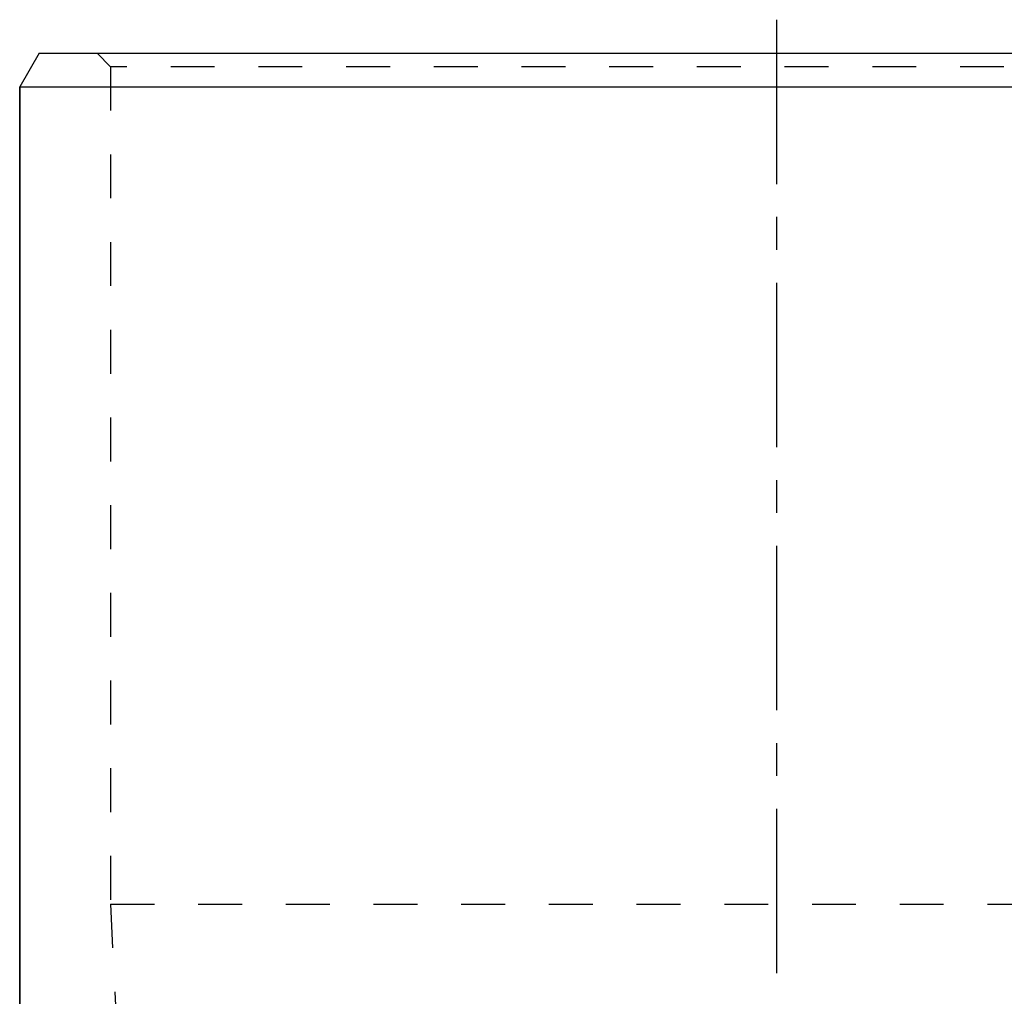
# Model space of a CAD drawing. Header units: millimetres. Extents: x 287 to 713, y 310 to 690.
# Tile 11 of 16: x 388 to 534, y 545 to 690. Entities that reach past the tile are written whole.
import ezdxf

# ---------------------------------------------------------------- set-up
doc = ezdxf.new("R2010")
doc.units = ezdxf.units.MM
doc.header["$LTSCALE"] = 65.185185
doc.linetypes.add('CENTER', pattern=[0.6, 0.375, -0.075, 0.075, -0.075])
doc.linetypes.add('HIDDEN', pattern=[0.2, 0.1, -0.1])
doc.layers.get('0').update_dxf_attribs({"linetype": 'CONTINUOUS'})
doc.layers.add('FASEN', color=7, linetype='CONTINUOUS')
doc.layers.add('KOERPER', color=7, linetype='CONTINUOUS')

msp = doc.modelspace()

# ---------------------------------------------------------------- linework, layer by layer
at = {"color": 2, "linetype": 'CENTER'}
msp.add_line((500, 690), (500, 310), dxfattribs=at)
at = {"layer": 'FASEN', "color": 7, "linetype": 'Continuous'}
for p, q in [((390.39, 685), (387.5, 680)), ((390.39, 685), (609.61, 685)), ((387.5, 529.2), (387.5, 680)), ((387.5, 680), (612.5, 680))]:
    msp.add_line(p, q, dxfattribs=at)
at = {"layer": 'FASEN', "color": 8, "linetype": 'HIDDEN'}
for p, q in [((401, 683), (399, 685)), ((401, 683), (401, 558.5)), ((599, 683), (401, 683))]:
    msp.add_line(p, q, dxfattribs=at)
at = {"layer": 'KOERPER', "color": 8, "linetype": 'HIDDEN'}
for p, q in [((401, 683), (401, 558.5)), ((401, 558.5), (402.5, 528)), ((401, 558.5), (599, 558.5))]:
    msp.add_line(p, q, dxfattribs=at)
at = {"layer": 'KOERPER', "color": 7, "linetype": 'Continuous'}
msp.add_line((387.5, 680), (387.5, 529.2), dxfattribs=at)

doc.saveas('drawing.dxf')
